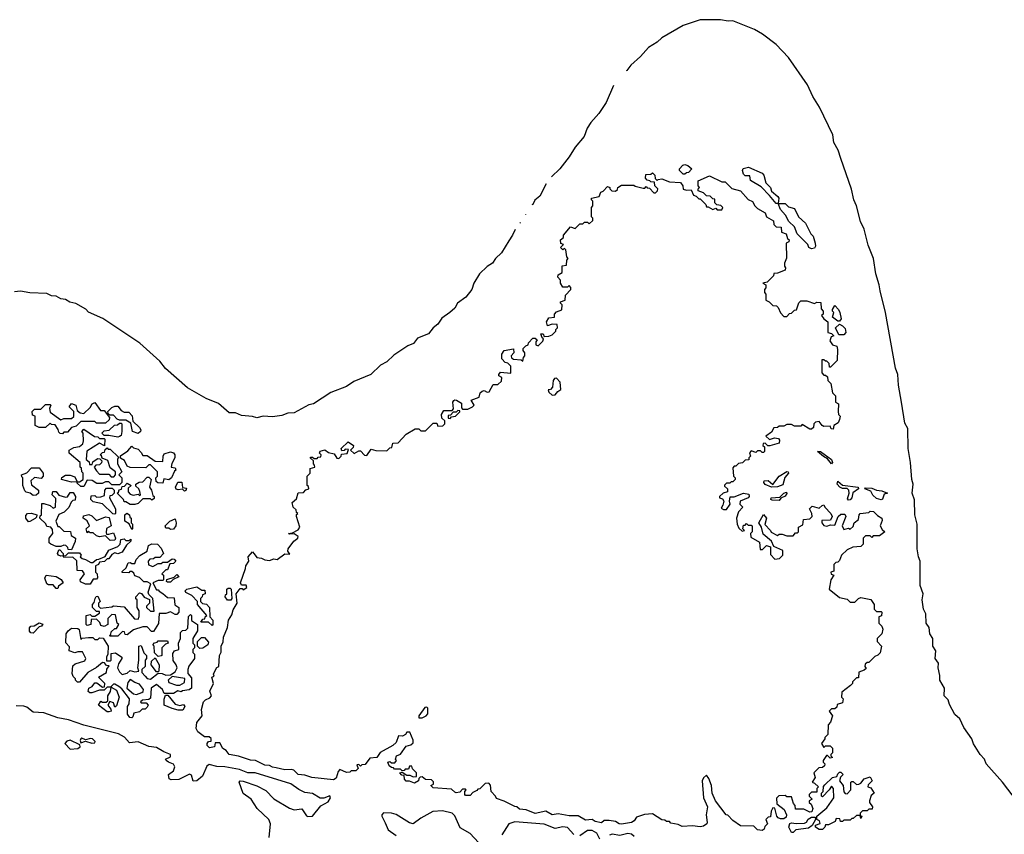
# Model space of a CAD drawing. Extents: x 2470790 to 2659118, y 702284 to 849036.
# Tile 106 of 154: x 2548569 to 2554943, y 797238 to 802510. Entities that reach past the tile are written whole.
import ezdxf

# ---------------------------------------------------------------- set-up
doc = ezdxf.new("R2010")
doc.units = 0

msp = doc.modelspace()

# ---------------------------------------------------------------- linework, layer by layer
at = {"layer": '0CON10XD'}
for points in [[(2555029.1, 797449.1), (2554930.9, 797575), (2554824.8, 797694.8), (2554815.2, 797725.2), (2554785.9, 797755), (2554744.4, 797824.4), (2554732.9, 797855), (2554680.3, 797930.3), (2554654.7, 797985), (2554623.3, 798013.3), (2554587.8, 798077.8), (2554578.9, 798108.9), (2554554.4, 798135), (2554556.7, 798185), (2554525.4, 798235), (2554525.3, 798265), (2554513.8, 798315), (2554516.2, 798345), (2554495.9, 798375), (2554498.9, 798425), (2554479.2, 798455), (2554479.4, 798505), (2554460.7, 798535), (2554456.9, 798576.9), (2554437.3, 798605), (2554435.8, 798665), (2554418.9, 798695), (2554410.5, 798755), (2554416.8, 798795), (2554399.3, 798849.3), (2554398.4, 799005), (2554386.6, 799035), (2554379.4, 799085), (2554379.8, 799245), (2554363.4, 799305), (2554362.6, 799402.6), (2554347.5, 799445), (2554352.5, 799505), (2554343.3, 799535), (2554336.7, 799645), (2554319.5, 799735), (2554317.6, 799865), (2554299.4, 799899.4), (2554278.4, 800035), (2554257.9, 800145), (2554252.9, 800215), (2554239.5, 800255), (2554174.7, 800615), (2554138.6, 800755), (2554133.6, 800795), (2554110.3, 800865), (2554096.2, 800965), (2554061.6, 801051.6), (2554035, 801154.2), (2554012, 801205), (2553985.9, 801305), (2553967.8, 801345), (2553952.9, 801412.9), (2553885, 801611.1), (2553866.6, 801665), (2553840.3, 801715), (2553832.2, 801765), (2553747.6, 801945), (2553704.2, 802014.2), (2553669, 802089), (2553546.6, 802266.6), (2553465, 802348.9), (2553377.2, 802417.2), (2553325, 802447.5), (2553185, 802502.9), (2553155, 802500.4), (2553105, 802510.4), (2552975, 802508.9), (2552865, 802472.8), (2552726.8, 802393.2), (2552695, 802364.7), (2552640.2, 802329.8), (2552588.2, 802271.8), (2552524.6, 802215.4), (2552498.4, 802181.6), (2552494.1, 802179)], [(2552413.9, 802083.4), (2552365.5, 801974.5), (2552317.5, 801902.5), (2552266, 801845), (2552242, 801808), (2552223.9, 801755), (2552163.8, 801686.2), (2552126.2, 801623.8), (2552065, 801546.2), (2552012, 801494.1)], [(2552875, 801510), (2552865, 801510), (2552840, 801535), (2552840, 801545), (2552861.7, 801568.3), (2552875, 801572.5), (2552895, 801567.5), (2552920, 801545), (2552898.3, 801521.7), (2552885, 801520), (2552875, 801510)], [(2553695, 801027.5), (2553677, 801037), (2553670, 801055), (2553602.5, 801125), (2553585, 801170), (2553547.5, 801205), (2553526.1, 801246.1), (2553493, 801283), (2553480, 801320), (2553465, 801320), (2553423, 801373), (2553368, 801428), (2553300.7, 801470.7), (2553295, 801500), (2553265, 801500), (2553255, 801510), (2553247.5, 801535), (2553251.7, 801548.3), (2553287, 801557), (2553375, 801516.7), (2553386.2, 801505), (2553400, 801455), (2553430, 801425), (2553435, 801400), (2553477.5, 801365), (2553482.5, 801355), (2553480, 801320), (2553525, 801320), (2553545, 801300), (2553585, 801287.5), (2553610, 801235), (2553655, 801192.5), (2553690, 801125), (2553705, 801110), (2553717.5, 801065), (2553720, 801045), (2553715, 801032.5), (2553695, 801027.5)], [(2552320, 801365), (2552330, 801395), (2552345, 801400), (2552375, 801430), (2552390, 801425), (2552390, 801415), (2552401.7, 801401.7), (2552425, 801400), (2552438.3, 801411.7), (2552440, 801425), (2552465, 801440), (2552545, 801440), (2552553, 801433), (2552605, 801420), (2552615, 801420), (2552625, 801430), (2552631.7, 801421.7), (2552645, 801420), (2552675, 801390), (2552685, 801390), (2552698.3, 801401.7), (2552700, 801415), (2552680, 801435), (2552678.3, 801458.3), (2552655, 801460), (2552648.3, 801468.3), (2552631.7, 801471.7), (2552620, 801485), (2552621.7, 801508.3), (2552655, 801510), (2552665, 801520), (2552680, 801505), (2552681.7, 801481.7), (2552695, 801470), (2552703, 801477), (2552725, 801480), (2552775, 801460), (2552847, 801457), (2552862.5, 801435), (2552863.6, 801413.6), (2552885, 801407.5), (2552915, 801410), (2552930, 801375), (2552948.3, 801368.3), (2552965, 801350), (2552975, 801350), (2553010, 801315), (2553015, 801300), (2553025, 801300), (2553055, 801282.5), (2553075, 801290), (2553085, 801280), (2553115, 801280), (2553120, 801295), (2553107, 801307), (2553081.7, 801311.7), (2553070, 801325), (2553068.3, 801348.3), (2553055, 801350), (2553038.3, 801368.3), (2553015, 801370), (2552995, 801390), (2552961.7, 801401.7), (2552960, 801415), (2552970, 801425), (2552960, 801435), (2552961.7, 801468.3), (2553035, 801500), (2553115, 801460), (2553135, 801460), (2553178.3, 801418.3), (2553235, 801402.5), (2553285, 801347.5), (2553313, 801333), (2553327.5, 801305), (2553345, 801287.5), (2553395, 801260), (2553403.6, 801233.6), (2553448.3, 801208.3), (2553450, 801185), (2553465, 801170), (2553498.3, 801168.3), (2553500, 801135), (2553530, 801125), (2553540, 801095), (2553550, 801085), (2553548.3, 801071.7), (2553530, 801065), (2553533, 800967), (2553520, 800935), (2553520, 800915), (2553527.5, 800905), (2553525, 800890), (2553475, 800870), (2553451.7, 800868.3), (2553448.3, 800851.7), (2553408.3, 800811.7), (2553380, 800805), (2553400, 800795), (2553400, 800775), (2553390, 800765), (2553390, 800745), (2553400, 800735), (2553400, 800695), (2553420, 800685), (2553445, 800660), (2553468.3, 800658.3), (2553478.3, 800648.3), (2553493, 800613), (2553515, 800590), (2553535, 800590), (2553551.7, 800608.3), (2553565, 800610), (2553585, 800630), (2553598.3, 800631.7), (2553613, 800677), (2553625, 800690), (2553665, 800690), (2553715, 800672.5), (2553728.3, 800681.7), (2553755, 800680), (2553758.3, 800638.3), (2553770, 800625), (2553770, 800605), (2553760, 800595), (2553773.6, 800573.6), (2553800, 800555), (2553800, 800485), (2553825, 800480), (2553840, 800465), (2553821.7, 800458.3), (2553813, 800433), (2553830, 800405), (2553858.3, 800398.3), (2553862.5, 800375), (2553860, 800305), (2553818.3, 800261.7), (2553811.7, 800261.7), (2553810, 800285), (2553795, 800300), (2553785, 800300), (2553775, 800310), (2553761.7, 800308.3), (2553762.5, 800225), (2553775, 800210), (2553785, 800210), (2553798.3, 800198.3), (2553800, 800175), (2553820, 800155), (2553830, 800095), (2553850, 800075), (2553850, 800035), (2553870, 800025), (2553867.5, 799975), (2553870, 799955), (2553880, 799945), (2553877, 799923), (2553868.3, 799901.7), (2553840, 799885), (2553835, 799860), (2553821.7, 799861.7), (2553815, 799880), (2553775, 799877.5), (2553763, 799883), (2553745, 799910), (2553720, 799905), (2553710, 799895), (2553708.3, 799871.7), (2553695, 799860), (2553685, 799860), (2553635, 799890), (2553625, 799880), (2553585, 799880), (2553565, 799890), (2553535, 799890), (2553515, 799880), (2553485, 799880), (2553475, 799870), (2553451.7, 799868.3), (2553435, 799840), (2553400, 799815), (2553423.6, 799793.6), (2553455, 799803.8), (2553480.7, 799800.7), (2553488.3, 799788.3), (2553485, 799770), (2553425, 799752.5), (2553413, 799753), (2553395, 799770), (2553381.7, 799768.3), (2553380, 799755), (2553390, 799745), (2553390, 799715), (2553385, 799710), (2553375, 799710), (2553365, 799720), (2553345, 799720), (2553335, 799710), (2553305, 799720), (2553292.5, 799707.5), (2553300, 799685), (2553290, 799675), (2553288.3, 799661.7), (2553265, 799660), (2553247, 799643), (2553221.7, 799638.3), (2553205, 799620), (2553195, 799620), (2553185, 799610), (2553190, 799555), (2553200, 799545), (2553200, 799535), (2553185, 799520), (2553175, 799520), (2553165, 799510), (2553145, 799510), (2553131.7, 799498.3), (2553131.7, 799491.7), (2553150, 799475), (2553150, 799455), (2553123, 799447), (2553100, 799425), (2553100, 799415), (2553119.3, 799409.3), (2553126.7, 799395), (2553121.7, 799368.3), (2553110, 799350), (2553125, 799340), (2553145, 799340), (2553167.5, 799375), (2553163.3, 799395), (2553167.5, 799422.5), (2553195, 799423.3), (2553254.2, 799445.8), (2553290, 799440), (2553291.2, 799425), (2553284.2, 799415.8), (2553232.5, 799395), (2553230, 799375), (2553250, 799355), (2553222.5, 799325), (2553210, 799285), (2553212.5, 799245), (2553225, 799220), (2553245, 799200), (2553260, 799205), (2553250, 799215), (2553255, 799240), (2553265, 799240), (2553275, 799250), (2553285, 799240), (2553305, 799240), (2553310, 799235), (2553310, 799195), (2553300, 799185), (2553301.7, 799161.7), (2553358.3, 799128.3), (2553361.7, 799081.7), (2553378.3, 799081.7), (2553403, 799107), (2553428.3, 799098.3), (2553428.3, 799048.3), (2553458.3, 799018.3), (2553487, 799023), (2553510, 799045), (2553510, 799075), (2553451.7, 799101.7), (2553436.4, 799136.4), (2553381.2, 799181.2), (2553370, 799225), (2553353.3, 799255), (2553385, 799307.5), (2553402.5, 799285), (2553393, 799243), (2553430, 799205), (2553433.6, 799193.6), (2553475, 799172.5), (2553485, 799180), (2553505, 799180), (2553535, 799170), (2553575, 799170), (2553591.7, 799188.3), (2553605, 799190), (2553610, 799195), (2553610, 799225), (2553638.3, 799241.7), (2553643.6, 799276.4), (2553685, 799280), (2553700, 799295), (2553697.5, 799315), (2553682.5, 799345), (2553698.3, 799361.7), (2553745, 799350), (2553763, 799367), (2553775, 799370), (2553780, 799355), (2553820, 799315), (2553827.5, 799295), (2553818.3, 799271.7), (2553761.7, 799268.3), (2553762.5, 799255), (2553775, 799237.5), (2553795, 799233.3), (2553818.3, 799241.7), (2553845, 799240), (2553866.7, 799295), (2553885, 799310), (2553910.7, 799310.7), (2553916.7, 799295), (2553893.6, 799233.6), (2553905, 799210), (2553935, 799220), (2553945, 799212.5), (2553965, 799230), (2553970, 799255), (2554000, 799275), (2554002.5, 799305), (2554010, 799315), (2554065, 799320), (2554075, 799330), (2554097, 799327), (2554121.7, 799301.7), (2554150, 799285), (2554151.7, 799268.3), (2554140, 799235), (2554151.7, 799211.7), (2554170, 799195), (2554135, 799170), (2554095, 799170), (2554085, 799160), (2554075, 799170), (2554045, 799170), (2554030, 799155), (2554030, 799115), (2554015, 799100), (2553963, 799097), (2553925, 799080), (2553890, 799045), (2553875, 799010), (2553865, 799000), (2553851.7, 798998.3), (2553840, 798985), (2553838.3, 798941.7), (2553820, 798935), (2553821.7, 798921.7), (2553840, 798915), (2553820, 798885), (2553810, 798825), (2553875, 798770), (2553925, 798760), (2553945, 798740), (2553975, 798740), (2554000, 798765), (2554015, 798770), (2554078.3, 798758.3), (2554100, 798725), (2554100, 798695), (2554115, 798680), (2554145, 798680), (2554150, 798675), (2554148.3, 798651.7), (2554130, 798645), (2554130, 798605), (2554150, 798585), (2554157.5, 798565), (2554150, 798535), (2554120, 798505), (2554120, 798485), (2554147.5, 798455), (2554138.3, 798411.7), (2554125, 798397.5), (2554105, 798390), (2554065, 798350), (2554055, 798350), (2554041.7, 798338.3), (2554040, 798325), (2554048.3, 798311.7), (2554035, 798300), (2554001.7, 798288.3), (2553998.3, 798251.7), (2553985, 798250), (2553960, 798225), (2553960, 798215), (2553948.3, 798201.7), (2553891.7, 798158.3), (2553890, 798125), (2553900, 798115), (2553895, 798090), (2553861.7, 798078.3), (2553858.3, 798061.7), (2553845, 798050), (2553825, 798050), (2553810, 798035), (2553830, 798005), (2553817, 797963), (2553803, 797947), (2553800, 797885), (2553780, 797865), (2553780, 797855), (2553760, 797825), (2553775, 797800), (2553785, 797810), (2553815, 797810), (2553830, 797795), (2553830, 797765), (2553820, 797755), (2553820, 797745), (2553830, 797735), (2553815, 797730), (2553798.3, 797748.3), (2553791.7, 797748.3), (2553770, 797715), (2553770, 797705), (2553780, 797695), (2553778.3, 797681.7), (2553765, 797670), (2553741.7, 797668.3), (2553710, 797635), (2553717.5, 797605), (2553700, 797575), (2553715, 797570), (2553740, 797545), (2553730, 797535), (2553728.3, 797511.7), (2553695, 797510), (2553680, 797495), (2553680, 797485), (2553700, 797465), (2553680, 797455), (2553680, 797445), (2553692.5, 797432.5), (2553702.5, 797405), (2553696.7, 797383.3), (2553685, 797382.5), (2553645, 797400), (2553591.7, 797401.7), (2553590, 797425), (2553578.3, 797438.3), (2553565, 797480), (2553535, 797480), (2553525, 797490), (2553483, 797487), (2553468.3, 797471.7), (2553470, 797435), (2553518.3, 797398.3), (2553532.5, 797365), (2553531.7, 797348.3), (2553515, 797337.5), (2553495, 797337.5), (2553480, 797345), (2553470, 797355), (2553458.3, 797408.3), (2553445, 797410), (2553433, 797387), (2553428.3, 797351.7), (2553415, 797350), (2553400, 797335), (2553410, 797305), (2553391.7, 797288.3), (2553388.3, 797271.7), (2553375, 797262.5)], [(2551977.8, 801447), (2551935, 801368.9), (2551904.4, 801342.2), (2551890, 801315), (2551884.2, 801311.1)], [(2553375, 797262.5), (2553345, 797267.5), (2553321.7, 797291.7), (2553235, 797292.5), (2553185, 797327.5), (2553152.5, 797362.5), (2553142.5, 797365), (2553074.3, 797455), (2553051.4, 797505), (2553047.5, 797555), (2553030, 797600), (2553015, 797620), (2552995, 797603.3), (2552987.5, 797585), (2552996.2, 797475), (2553022.5, 797415), (2553012.5, 797365), (2553020, 797315), (2553017.5, 797305), (2552995, 797290), (2552975, 797287.5), (2552925, 797292.5), (2552858.3, 797288.3), (2552831.7, 797301.7), (2552785, 797310), (2552775, 797320), (2552755, 797320), (2552745, 797330), (2552725, 797332.5), (2552665, 797370), (2552613, 797367), (2552561.7, 797348.3), (2552547.5, 797325), (2552530, 797315), (2552465, 797303.3), (2552450, 797305), (2552425, 797320), (2552385, 797327.5), (2552353, 797327), (2552335, 797313.3), (2552295, 797322), (2552275, 797333.3), (2552230.7, 797330.7), (2552185, 797357.5), (2552127, 797357), (2552055, 797370), (2552015, 797363.3), (2551975, 797387.5), (2551905, 797373.8), (2551847, 797397), (2551805, 797400), (2551787, 797417), (2551775, 797417.5), (2551705, 797452.5), (2551655, 797470), (2551650, 797485), (2551620, 797515), (2551617, 797557), (2551605, 797570), (2551583, 797567), (2551548.3, 797531.7), (2551535, 797530), (2551528.3, 797521.7), (2551501.7, 797508.3), (2551485, 797490), (2551455, 797490), (2551450, 797495), (2551450, 797515), (2551460, 797525), (2551455, 797530), (2551435, 797530), (2551418.3, 797511.7), (2551395, 797507.5), (2551385, 797510), (2551365, 797530), (2551245, 797540), (2551230, 797555), (2551248.3, 797561.7), (2551248.3, 797578.3), (2551235, 797590), (2551195, 797592.5), (2551175, 797610), (2551161.7, 797608.3), (2551151.7, 797598.3), (2551150, 797585), (2551125, 797570), (2551091.7, 797581.7), (2551071.7, 797581.7), (2551060, 797595), (2551058.3, 797618.3), (2551041.7, 797621.7), (2551030, 797635), (2551045, 797640), (2551075, 797620), (2551095, 797620), (2551115, 797610), (2551138.3, 797611.7), (2551137, 797637), (2551111.7, 797661.7), (2551108.3, 797678.3), (2551091.7, 797678.3), (2551085, 797660), (2551065, 797660), (2551058.3, 797651.7), (2551045, 797650), (2551035, 797660), (2550995, 797660), (2550988.3, 797668.3), (2550975, 797670), (2550961.7, 797681.7), (2550952.5, 797705), (2550965, 797710), (2550975, 797700), (2550998.3, 797701.7), (2551007.5, 797715), (2551002.5, 797725), (2551007.5, 797745), (2551033, 797757), (2551070.7, 797809.3), (2551101.7, 797818.3), (2551115, 797830), (2551117, 797847), (2551095, 797900), (2551075, 797900), (2551066.4, 797883.6), (2551046.4, 797873.6), (2551020, 797875), (2551005, 797832.5), (2550985, 797813.3), (2550903.3, 797766.7), (2550880, 797735), (2550835, 797730), (2550805, 797690), (2550783, 797687), (2550775, 797680), (2550765, 797690), (2550751.7, 797688.3), (2550760, 797665), (2550745, 797650), (2550715, 797650), (2550705, 797640), (2550685, 797637.5), (2550641.7, 797658.3), (2550630, 797645), (2550618.3, 797601.7), (2550599.3, 797590.7), (2550460, 797605), (2550415, 797620), (2550372.5, 797625), (2550342.5, 797652.5), (2550327, 797657), (2550285, 797656.2), (2550228.3, 797668.3), (2550205, 797672), (2550185, 797683.8), (2550155, 797686.7), (2550095, 797716.7), (2550063, 797717), (2549985, 797743.8), (2549925, 797753.8), (2549905, 797780), (2549883.6, 797793.6), (2549865, 797830), (2549835, 797830), (2549830, 797805), (2549798.3, 797798.3), (2549783, 797813), (2549782.5, 797825), (2549791.7, 797838.3), (2549808.3, 797841.7), (2549808.3, 797858.3), (2549795, 797870), (2549765, 797870), (2549721.7, 797901.7), (2549712, 797922), (2549715, 797962.5), (2549750, 798005), (2549746.2, 798045), (2549758.8, 798095), (2549771.2, 798108.8), (2549799.2, 798120.8), (2549810, 798135), (2549800, 798165), (2549822.5, 798215), (2549812.5, 798255), (2549828.3, 798261.7), (2549822.5, 798275), (2549831.2, 798295), (2549845, 798317.5), (2549857.5, 798325), (2549863.3, 798395), (2549873.6, 798416.4), (2549873.8, 798455), (2549886.1, 798483.9), (2549888.8, 798515), (2549914.1, 798575.9), (2549920, 798625), (2549942, 798658), (2549949.7, 798690.3), (2549976.4, 798733.6), (2549970, 798795), (2549995, 798830), (2550008.3, 798828.3), (2550015, 798820), (2550040, 798835), (2550035, 798850), (2550005, 798850), (2549997.5, 798865), (2550031.2, 798958.8), (2550032, 798975), (2550051.2, 799005), (2550048, 799035), (2550075, 799066.7), (2550093.8, 799045), (2550105, 799030), (2550135, 799026.2), (2550155, 799013.8), (2550185, 799011.2), (2550215, 799020), (2550235, 799017.5), (2550285, 799053.8), (2550318.3, 799051.7), (2550305, 799070), (2550306.7, 799085), (2550344.3, 799135.7), (2550370, 799155), (2550372.5, 799165), (2550345, 799182.5), (2550315, 799180), (2550310, 799185), (2550335, 799190), (2550371.2, 799208.8), (2550382.5, 799225), (2550360, 799295), (2550361.7, 799308.3), (2550370, 799315), (2550361.7, 799321.7), (2550358.3, 799338.3), (2550340, 799355), (2550332.5, 799385), (2550360, 799410), (2550371.7, 799448.3), (2550405, 799450), (2550421.7, 799468.3), (2550440, 799475), (2550438.3, 799488.3), (2550430, 799495), (2550430, 799555), (2550450, 799575), (2550450, 799605), (2550480, 799615), (2550478.3, 799628.3), (2550470, 799635), (2550470, 799655), (2550451.7, 799671.7), (2550451.7, 799678.3), (2550465, 799680), (2550475, 799670), (2550495, 799670), (2550501.7, 799678.3), (2550518.3, 799681.7), (2550520, 799695), (2550510, 799705), (2550513, 799717), (2550545, 799727.5), (2550568.3, 799708.3), (2550605, 799700), (2550621.7, 799671.7), (2550635, 799670), (2550650, 799685), (2550651.7, 799698.3), (2550688.3, 799701.7), (2550698.3, 799728.3), (2550675, 799730), (2550668.3, 799721.7), (2550655, 799720), (2550650, 799735), (2550695, 799777.5), (2550730, 799755), (2550728.3, 799741.7), (2550710, 799725), (2550735, 799702.5), (2550765, 799720), (2550775, 799720), (2550801.7, 799691.7), (2550815, 799690), (2550845, 799730), (2550875, 799722.5), (2550945, 799720), (2550965, 799740), (2550978.3, 799741.7), (2550985, 799770), (2551018.3, 799771.7), (2551071.7, 799828.3), (2551128.3, 799861.7), (2551151.7, 799861.7), (2551165, 799850), (2551195, 799850), (2551245, 799900), (2551268.3, 799898.3), (2551275, 799880), (2551308.3, 799881.7), (2551320, 799895), (2551320, 799915), (2551301.7, 799931.7), (2551300, 799955), (2551315, 799980), (2551368.3, 799981.7), (2551377.5, 799992.5), (2551372.5, 800035), (2551380, 800045), (2551385, 800050), (2551397, 800047), (2551428.3, 800028.3), (2551428.3, 799998.3), (2551435, 799990), (2551469.3, 799990.7), (2551500, 800005), (2551510, 800015), (2551491.7, 800048.3), (2551543, 800067), (2551550, 800095), (2551563, 800107), (2551575, 800110), (2551595, 800100), (2551608.3, 800101.7), (2551635, 800150), (2551665, 800150), (2551688.3, 800171.7), (2551690, 800195), (2551670, 800205), (2551670, 800215), (2551681.7, 800228.3), (2551748.3, 800221.7), (2551748.3, 800268.3), (2551728.3, 800288.3), (2551711.7, 800291.7), (2551690, 800315), (2551690, 800345), (2551705, 800370), (2551765, 800380), (2551767.5, 800355), (2551750, 800335), (2551751.7, 800321.7), (2551765, 800312.5), (2551815, 800310), (2551825, 800300), (2551830, 800325), (2551840, 800335), (2551840, 800355), (2551828.3, 800368.3), (2551828.3, 800381.7), (2551845, 800400), (2551860, 800405), (2551861.7, 800418.3), (2551891.7, 800448.3), (2551905, 800450), (2551918.3, 800438.3), (2551910, 800425), (2551910, 800405), (2551925, 800400), (2551955, 800430), (2551960, 800445), (2551951.7, 800451.7), (2551941.7, 800478.3), (2551958.3, 800478.3), (2551965, 800460), (2551995, 800462.5), (2552015, 800470), (2552040, 800495), (2552040, 800505), (2552050, 800515), (2552048.3, 800538.3), (2552015, 800540), (2551985, 800530), (2551980, 800555), (2551995, 800580), (2552030, 800585), (2552030, 800605), (2552045, 800620), (2552078.3, 800631.7), (2552080, 800665), (2552070, 800675), (2552070, 800685), (2552100, 800695), (2552101.7, 800728.3), (2552137.5, 800765), (2552137, 800777), (2552125, 800790), (2552115, 800780), (2552085, 800780), (2552070, 800805), (2552070, 800825), (2552052.5, 800845), (2552055, 800860), (2552080, 800875), (2552081.7, 800918.3), (2552108.3, 800921.7), (2552110, 800955), (2552120, 800965), (2552110, 800975), (2552105, 801020), (2552095, 801030), (2552085, 801020), (2552070, 801035), (2552090, 801055), (2552071.7, 801061.7), (2552070, 801085), (2552088.3, 801101.7), (2552090, 801115), (2552135, 801170), (2552165, 801160), (2552195, 801190), (2552215, 801190), (2552225, 801200), (2552245, 801200), (2552255, 801190), (2552278.3, 801211.7), (2552280, 801225), (2552270, 801235), (2552270, 801295), (2552280, 801305), (2552280, 801335), (2552270, 801345), (2552270, 801355), (2552320, 801365)], [(2551843.9, 801249.1), (2551842.6, 801247.2)], [(2551810.9, 801198.4), (2551807.1, 801192.6)], [(2551775.7, 801153), (2551759.7, 801115), (2551735, 801078.2), (2551688.3, 801001.7), (2551648.5, 800965), (2551629.5, 800935), (2551595, 800913.8), (2551544.8, 800865.2), (2551509.7, 800805), (2551495.8, 800764.2), (2551457.5, 800715), (2551403.5, 800676.5), (2551385.9, 800644.1), (2551354.4, 800615), (2551301.9, 800578.1), (2551275, 800538.9), (2551245.5, 800515), (2551215, 800476.7), (2551145, 800448.2), (2551117.5, 800415), (2551081.3, 800398.7), (2550991.5, 800338.5), (2550945, 800295.6), (2550905, 800273.5), (2550841.1, 800215), (2550731.3, 800168.7), (2550685, 800135.4), (2550583, 800097), (2550470, 800025), (2550441.2, 800018.8), (2550345, 799966.8), (2550305, 799964.7), (2550265, 799948.9), (2550205, 799940.8), (2550145, 799943.7), (2550105, 799933.5), (2550075, 799942.9), (2550005, 799949.2), (2549965, 799965.5), (2549925, 799965.7), (2549856.1, 800026.1), (2549775, 800058.2), (2549655, 800128.7), (2549512.7, 800252.7), (2549475, 800300.9), (2549346.1, 800416.1), (2549107.4, 800577.4), (2549015, 800617.2), (2548996.2, 800636.2), (2548933.2, 800673.2), (2548893.1, 800683.1), (2548865, 800699.5), (2548834.1, 800704.1), (2548805, 800721), (2548775, 800723.9), (2548745, 800737.5), (2548635, 800742.1), (2548575, 800753.7), (2548535, 800748.7)], [(2553875, 800560), (2553865, 800560), (2553830, 800585), (2553840, 800615), (2553830, 800625), (2553830, 800635), (2553845, 800660), (2553870, 800635), (2553877.5, 800615), (2553887.5, 800575), (2553875, 800560)], [(2553905, 800470), (2553871.7, 800471.7), (2553850, 800515), (2553875, 800540), (2553895, 800530), (2553911.7, 800511.7), (2553917.5, 800485), (2553905, 800470)], [(2552015, 800080), (2552035, 800082.5), (2552052.5, 800105), (2552073, 800117), (2552066.7, 800165), (2552045, 800190), (2552031.2, 800188.8), (2552022.5, 800175), (2552018.3, 800131.7), (2552005, 800117.5), (2551990, 800115), (2551995, 800100), (2552015, 800080)], [(2548845, 799830), (2548831.7, 799831.7), (2548821.7, 799841.7), (2548818.3, 799858.3), (2548798.3, 799888.3), (2548775, 799890), (2548765, 799900), (2548735, 799870), (2548695, 799870), (2548670, 799885), (2548670, 799945), (2548651.7, 799951.7), (2548650, 799975), (2548665, 799990), (2548705, 799990), (2548735, 800020), (2548765, 800020), (2548770, 800015), (2548762.5, 799995), (2548765, 799970), (2548835, 799920), (2548855, 799930), (2548905, 799930), (2548918.3, 799941.7), (2548920, 799975), (2548890, 800005), (2548905, 800026.7), (2548932.5, 800015), (2548941.7, 799981.7), (2548960, 799965), (2548985, 799962.5), (2549025, 800000), (2549037.5, 800025), (2549055, 800032.5), (2549091.7, 799981.7), (2549115, 799980), (2549150, 799935), (2549148.3, 799921.7), (2549125, 799900), (2549065, 799900), (2549055, 799910), (2548965, 799910), (2548935, 799880), (2548905, 799870), (2548878.3, 799841.7), (2548855, 799840), (2548845, 799830)], [(2549335, 799832.5), (2549300, 799845), (2549288.3, 799898.3), (2549255, 799917.5), (2549215, 799917.5), (2549200, 799925), (2549175, 799950), (2549151.7, 799951.7), (2549141.7, 799961.7), (2549140, 799975), (2549165, 800000), (2549185, 800010), (2549205, 800010), (2549225, 799980), (2549245, 799970), (2549275, 799970), (2549297, 799947), (2549301.7, 799911.7), (2549345, 799870), (2549352.5, 799855), (2549350, 799845), (2549335, 799832.5)], [(2551355, 799930), (2551365, 799940), (2551390, 799945), (2551418.3, 799971.7), (2551418.3, 799978.3), (2551405, 799980), (2551395, 799970), (2551375, 799970), (2551358.3, 799951.7), (2551341.7, 799948.3), (2551341.7, 799931.7), (2551355, 799930)], [(2549205, 799807.5), (2549145, 799820), (2549115, 799820), (2549100, 799835), (2549115, 799850), (2549147, 799853), (2549183, 799887), (2549201.7, 799888.3), (2549215, 799900), (2549225, 799900), (2549230, 799895), (2549230, 799845), (2549225, 799820), (2549215, 799812.5), (2549205, 799807.5)], [(2548985, 799490), (2548965, 799490), (2548941.7, 799511.7), (2548940, 799520), (2548905, 799516.7), (2548840, 799535), (2548841.7, 799548.3), (2548865, 799562.5), (2548895, 799562.5), (2548925, 799552.5), (2548940, 799520), (2548955, 799520), (2548980, 799535), (2548980, 799575), (2548970, 799585), (2548968.3, 799608.3), (2548960, 799615), (2548960, 799645), (2548890, 799705), (2548890, 799725), (2548918.3, 799741.7), (2548955, 799747.5), (2548977.5, 799765), (2548982.5, 799785), (2548980, 799835), (2548970, 799845), (2548985, 799860), (2549053, 799813), (2549075, 799810), (2549085, 799800), (2549115, 799800), (2549120, 799795), (2549118.3, 799751.7), (2549085, 799770), (2549003, 799717), (2549000, 799665), (2549018.3, 799648.3), (2549021.7, 799631.7), (2549038.3, 799631.7), (2549041.7, 799648.3), (2549050, 799655), (2549075, 799670), (2549088.3, 799668.3), (2549100, 799655), (2549098.3, 799641.7), (2549085, 799630), (2549062.5, 799627.5), (2549050, 799615), (2549065, 799590), (2549085, 799570), (2549145, 799570), (2549161.7, 799551.7), (2549178.3, 799551.7), (2549190, 799565), (2549190, 799585), (2549155, 799610), (2549138.3, 799658.3), (2549101.7, 799671.7), (2549098.3, 799688.3), (2549090, 799695), (2549105, 799710), (2549118.3, 799711.7), (2549121.7, 799728.3), (2549135, 799740), (2549141.7, 799731.7), (2549155, 799730), (2549208.3, 799678.3), (2549202.5, 799665), (2549202.5, 799635), (2549230, 799585), (2549210, 799565), (2549230, 799545), (2549230, 799515), (2549215, 799500), (2549165, 799500), (2549145, 799520), (2549125, 799520), (2549101.7, 799508.3), (2549068.3, 799508.3), (2549037, 799527), (2549005, 799530), (2548985, 799490)], [(2549495, 799510), (2549463, 799513), (2549451.7, 799521.7), (2549450, 799545), (2549460, 799555), (2549460, 799585), (2549415, 799630), (2549405, 799630), (2549385, 799610), (2549283, 799613), (2549265, 799620), (2549246.4, 799656.4), (2549221.7, 799671.7), (2549221.7, 799688.3), (2549269.3, 799720.7), (2549295, 799750), (2549305, 799740), (2549335, 799730), (2549355, 799710), (2549365, 799690), (2549395, 799690), (2549445, 799652.5), (2549495, 799650), (2549496.7, 799685), (2549505, 799700), (2549545, 799712.5), (2549565, 799707.5), (2549572.5, 799695), (2549573.3, 799675), (2549553, 799637), (2549550, 799615), (2549575, 799610), (2549580, 799595), (2549571.7, 799588.3), (2549552.5, 799545), (2549535, 799532.5), (2549501.7, 799538.3), (2549495, 799510)], [(2553825, 799636.7), (2553799.2, 799669.2), (2553772.6, 799682.6), (2553733.3, 799715), (2553752.5, 799715), (2553823.3, 799665), (2553831.2, 799645), (2553825, 799636.7)], [(2548655, 799430), (2548637, 799447), (2548611.7, 799451.7), (2548601.7, 799461.7), (2548590, 799495), (2548590, 799545), (2548581.7, 799551.7), (2548580, 799565), (2548615, 799577.5), (2548645, 799610), (2548695, 799610), (2548720, 799575), (2548720, 799555), (2548708.3, 799541.7), (2548665, 799547.5), (2548640, 799525), (2548645, 799500), (2548690, 799465), (2548690, 799445), (2548675, 799432.5), (2548655, 799430)], [(2553435, 799484), (2553395, 799502), (2553386.2, 799515), (2553387.5, 799525), (2553415, 799527.5), (2553445, 799502.5), (2553485.8, 799555), (2553535, 799585.8), (2553543.3, 799583.3), (2553546.2, 799575), (2553521.5, 799548.5), (2553510, 799500), (2553475, 799488), (2553435, 799484)], [(2549315, 799372.5), (2549283, 799373), (2549255, 799390), (2549245, 799390), (2549240, 799405), (2549200, 799445), (2549208.3, 799451.7), (2549211.7, 799468.3), (2549228.3, 799471.7), (2549231.7, 799488.3), (2549248.3, 799491.7), (2549265, 799510), (2549290, 799495), (2549271.7, 799478.3), (2549270, 799455), (2549285, 799440), (2549303, 799433), (2549335, 799440), (2549345, 799430), (2549350, 799435), (2549347, 799457), (2549340, 799475), (2549321.7, 799491.7), (2549320, 799505), (2549343, 799517), (2549365, 799520), (2549395, 799550), (2549405, 799550), (2549420, 799535), (2549410, 799485), (2549422.5, 799465), (2549431.7, 799431.7), (2549440, 799425), (2549438.3, 799411.7), (2549425, 799400), (2549415, 799410), (2549365, 799410), (2549335, 799380), (2549315, 799372.5)], [(2549635, 799460), (2549621.7, 799471.7), (2549595, 799467.5), (2549581.7, 799471.7), (2549577.5, 799485), (2549593.6, 799516.4), (2549617.5, 799517.5), (2549621.7, 799481.7), (2549648.3, 799478.3), (2549645, 799462.5), (2549635, 799460)], [(2553935, 799400), (2553928.8, 799408.8), (2553938.6, 799445), (2553936.4, 799466.4), (2553925, 799476.2), (2553895, 799477.1), (2553878, 799485), (2553861.4, 799505), (2553865, 799523.3), (2553895, 799497.5), (2553996.2, 799485), (2553998.8, 799475), (2553962, 799448), (2553955.7, 799415), (2553945, 799403.8), (2553935, 799400)], [(2548905, 799080), (2548881.7, 799081.7), (2548880, 799095), (2548867, 799107), (2548855, 799110), (2548835, 799100), (2548805, 799100), (2548770, 799115), (2548760, 799125), (2548760, 799155), (2548782.5, 799185), (2548781.7, 799211.7), (2548770, 799225), (2548745, 799230), (2548738.3, 799248.3), (2548700, 799285), (2548701.7, 799298.3), (2548710, 799305), (2548711.7, 799378.3), (2548725, 799380), (2548767, 799367), (2548785, 799350), (2548800, 799355), (2548801.7, 799411.7), (2548780, 799435), (2548783, 799457), (2548805, 799457.5), (2548823, 799433), (2548865, 799420), (2548878.3, 799421.7), (2548895, 799450), (2548915, 799450), (2548930, 799425), (2548928.3, 799401.7), (2548911.7, 799398.3), (2548901.7, 799388.3), (2548886.1, 799353.9), (2548856.4, 799323.6), (2548821.7, 799308.3), (2548803.3, 799265), (2548815, 799230), (2548825, 799230), (2548855, 799200), (2548898.3, 799198.3), (2548901.7, 799171.7), (2548930, 799155), (2548927, 799133), (2548905, 799080)], [(2549185, 799310), (2549171.7, 799311.7), (2549105, 799377.5), (2549045, 799390), (2549030, 799405), (2549031.7, 799428.3), (2549055, 799430), (2549065, 799420), (2549095, 799422.5), (2549118.3, 799431.7), (2549120, 799465), (2549131.7, 799478.3), (2549168.3, 799478.3), (2549180, 799465), (2549180, 799445), (2549165, 799430), (2549151.7, 799428.3), (2549150, 799415), (2549190, 799345), (2549190, 799315), (2549185, 799310)], [(2554145, 799402.5), (2554115, 799411.5), (2554092.7, 799432.7), (2554078.5, 799458.5), (2554040, 799475), (2554045, 799480), (2554085, 799478.5), (2554115, 799466.4), (2554151.1, 799461.1), (2554186.7, 799445), (2554165, 799438.8), (2554155, 799407.5), (2554145, 799402.5)], [(2553485, 799397.5), (2553440.8, 799400.8), (2553432.5, 799405), (2553433.3, 799415), (2553489.3, 799420.7), (2553515, 799446), (2553532.5, 799452.5), (2553535.7, 799444.3), (2553525, 799426.7), (2553496.7, 799413.3), (2553485, 799397.5)], [(2548625, 799260), (2548607.5, 799285), (2548608.3, 799301.7), (2548620, 799315), (2548645, 799317.5), (2548680, 799305), (2548678.3, 799291.7), (2548668.3, 799281.7), (2548635, 799262.5), (2548625, 799260)], [(2549155, 799140), (2549125, 799170), (2549085, 799162.5), (2549065, 799170), (2549045, 799190), (2549025, 799190), (2549015, 799200), (2549005, 799190), (2549000, 799215), (2549020, 799235), (2549006.4, 799266.4), (2548980, 799285), (2548981.7, 799298.3), (2549017, 799307), (2549035, 799300), (2549065, 799270), (2549125, 799292.5), (2549148.3, 799288.3), (2549160, 799235), (2549131.7, 799218.3), (2549128.3, 799188.3), (2549131.7, 799181.7), (2549145, 799180), (2549175, 799190), (2549190, 799155), (2549185, 799142.5), (2549155, 799140)], [(2549295, 799210), (2549278.3, 799248.3), (2549250, 799265), (2549250, 799305), (2549263, 799317), (2549280, 799305), (2549281.7, 799291.7), (2549290, 799285), (2549290, 799255), (2549300, 799245), (2549300, 799215), (2549295, 799210)], [(2549545, 799210), (2549535, 799220), (2549515, 799220), (2549510, 799235), (2549540, 799265), (2549575, 799280), (2549582.5, 799255), (2549580, 799235), (2549565, 799212.5), (2549545, 799210)], [(2549025, 798857.5), (2548995, 798857.5), (2548961.7, 798871.7), (2548960, 798885), (2548987.5, 798925), (2548975, 798942.5), (2548940, 798945), (2548938.3, 799008.3), (2548911.7, 799031.7), (2548855, 799030), (2548850, 799040), (2548835, 799037.5), (2548820, 799045), (2548813.3, 799055), (2548821.7, 799078.3), (2548828.3, 799078.3), (2548850, 799055), (2548850, 799040), (2548868.3, 799041.7), (2548885, 799060), (2548955, 799060), (2548967.5, 799045), (2548960, 799035), (2548972.5, 799022.5), (2548995, 799017.5), (2549028.3, 798998.3), (2549041.7, 798998.3), (2549065, 799017.5), (2549081.7, 799018.3), (2549123, 799037), (2549145, 799077.5), (2549205, 799100), (2549220, 799115), (2549223, 799147), (2549245, 799150), (2549255, 799140), (2549275, 799140), (2549288.3, 799148.3), (2549287.5, 799135), (2549260, 799110), (2549232.5, 799065), (2549205, 799052.5), (2549185, 799060), (2549165, 799050), (2549145, 799020), (2549135, 799020), (2549117, 799003), (2549085, 799000), (2549080, 798985), (2549060, 798975), (2549060, 798935), (2549070, 798925), (2549071.7, 798898.3), (2549065, 798890), (2549045, 798890), (2549025, 798857.5)], [(2549205, 798520), (2549155, 798520), (2549150, 798525), (2549158.3, 798531.7), (2549161.7, 798548.3), (2549185, 798570), (2549195, 798570), (2549210, 798595), (2549200, 798605), (2549188.3, 798658.3), (2549165, 798660), (2549140, 798635), (2549140, 798595), (2549115, 798582.5), (2549095, 798590), (2549088.3, 798608.3), (2549065, 798630), (2549031.7, 798628.3), (2549030, 798595), (2549005, 798590), (2549000, 798595), (2549000, 798655), (2549025, 798660), (2549035, 798650), (2549055, 798650), (2549085, 798670), (2549085, 798680), (2549065, 798680), (2549040, 798705), (2549040, 798725), (2549051.7, 798738.3), (2549057.5, 798765), (2549063.6, 798776.4), (2549075, 798780), (2549090, 798745), (2549080, 798735), (2549080, 798715), (2549091.7, 798701.7), (2549165, 798710), (2549175, 798717.5), (2549245, 798710), (2549311.7, 798631.7), (2549335, 798630), (2549341.7, 798648.3), (2549342.5, 798685), (2549330, 798705), (2549330, 798755), (2549321.7, 798761.7), (2549320, 798775), (2549345, 798800), (2549356.4, 798796.4), (2549375, 798772.5), (2549408.3, 798758.3), (2549410, 798735), (2549390, 798715), (2549390, 798705), (2549415, 798682.5), (2549438.3, 798681.7), (2549430, 798765), (2549405, 798790), (2549400, 798805), (2549418.3, 798858.3), (2549395, 798872.5), (2549373, 798873), (2549345, 798900), (2549315, 798910), (2549308.3, 798928.3), (2549295, 798940), (2549281.7, 798938.3), (2549275, 798930), (2549231.7, 798931.7), (2549231.7, 798938.3), (2549257, 798963), (2549270, 798995), (2549285, 798997.5), (2549295, 798990), (2549315, 798990), (2549323, 799017), (2549347, 799043), (2549395, 799070), (2549403.6, 799106.4), (2549425, 799117.5), (2549460, 799115), (2549485, 799090), (2549500, 799055), (2549475, 799030), (2549445, 799030), (2549435, 799020), (2549411.7, 799018.3), (2549400, 799005), (2549401.7, 798981.7), (2549431.7, 798971.7), (2549465, 798990), (2549485, 798990), (2549495, 799000), (2549525, 799000), (2549555, 799020), (2549568.3, 799018.3), (2549580, 799005), (2549565, 798990), (2549541.7, 798988.3), (2549525, 798950), (2549515, 798950), (2549490, 798925), (2549500, 798915), (2549500, 798885), (2549495, 798880), (2549465, 798880), (2549430, 798865), (2549455, 798820), (2549465, 798820), (2549470.7, 798810.7), (2549495, 798797.5), (2549525, 798770), (2549568.3, 798768.3), (2549573, 798723), (2549600, 798705), (2549600, 798675), (2549585, 798660), (2549575, 798660), (2549545, 798677.5), (2549515, 798667.5), (2549471.7, 798668.3), (2549467, 798603), (2549435, 798550), (2549421.7, 798551.7), (2549395, 798580), (2549365, 798580), (2549305, 798562.5), (2549265, 798530), (2549251.7, 798531.7), (2549248.3, 798548.3), (2549235, 798550), (2549205, 798520)], [(2548815, 798830), (2548805, 798830), (2548785, 798852.5), (2548755, 798852.5), (2548745, 798860), (2548732.5, 798895), (2548740, 798915), (2548805, 798907.5), (2548836.4, 798886.4), (2548850, 798865), (2548820, 798845), (2548815, 798830)], [(2549545, 798870), (2549525, 798870), (2549520, 798875), (2549521.7, 798888.3), (2549568.3, 798901.7), (2549585, 798920), (2549600, 798905), (2549561.7, 798888.3), (2549545, 798870)], [(2549815, 798590), (2549791.7, 798611.7), (2549741.7, 798611.7), (2549755, 798630), (2549768.3, 798631.7), (2549770, 798645), (2549780, 798655), (2549720, 798725), (2549720, 798745), (2549683, 798783), (2549643.6, 798803.6), (2549640, 798815), (2549650, 798825), (2549715, 798840), (2549748.3, 798818.3), (2549768.3, 798818.3), (2549770, 798795), (2549751.7, 798788.3), (2549750, 798775), (2549740, 798765), (2549740, 798745), (2549753, 798733), (2549778.3, 798728.3), (2549797, 798707), (2549800, 798645), (2549820, 798625), (2549820, 798595), (2549815, 798590)], [(2549935, 798752.5), (2549915, 798752.5), (2549900, 798775), (2549901.7, 798788.3), (2549910, 798795), (2549910, 798825), (2549918.3, 798831.7), (2549931.7, 798831.7), (2549937.5, 798825), (2549942.5, 798765), (2549935, 798752.5)], [(2549295, 797992.5), (2549282.5, 797995), (2549267.5, 798015), (2549267.5, 798065), (2549277, 798083), (2549280, 798115), (2549229.3, 798179.3), (2549210, 798195), (2549185, 798210), (2549175, 798210), (2549160, 798195), (2549160, 798190), (2549195, 798170), (2549212.5, 798125), (2549195, 798070), (2549185, 798060), (2549175, 798090), (2549151.7, 798098.3), (2549140, 798075), (2549158.3, 798048.3), (2549160, 798035), (2549145, 798030), (2549135, 798030), (2549080, 798075), (2549095, 798100), (2549105, 798092.5), (2549127.5, 798092.5), (2549138.3, 798101.7), (2549140, 798135), (2549157, 798163), (2549160, 798190), (2549135, 798190), (2549115, 798170), (2549085, 798170), (2549035, 798153.3), (2549023, 798153), (2549013, 798163), (2549017, 798183), (2549037.5, 798195), (2549055, 798217.5), (2549068.3, 798218.3), (2549105, 798190), (2549118.3, 798191.7), (2549120, 798215), (2549080, 798255), (2549130, 798285), (2549132.5, 798307.5), (2549148.3, 798328.3), (2549131.7, 798331.7), (2549118.3, 798348.3), (2549105, 798350), (2549065, 798317.5), (2549010, 798285), (2548955, 798222.5), (2548943, 798223), (2548930, 798235), (2548930, 798245), (2548915, 798260), (2548908.3, 798278.3), (2548911.7, 798328.3), (2548928.3, 798341.7), (2548990, 798360), (2548997.5, 798375), (2548975, 798420), (2548945, 798420), (2548925, 798412.5), (2548890, 798425), (2548891.7, 798451.7), (2548868.3, 798478.3), (2548870, 798535), (2548882.5, 798555), (2548905, 798572.5), (2548945, 798570), (2548953, 798563), (2548965, 798500), (2548972.5, 798507.5), (2549015, 798512.5), (2549041.7, 798511.7), (2549055, 798500), (2549075, 798500), (2549085, 798510), (2549108.3, 798508.3), (2549142.5, 798455), (2549140, 798405), (2549130, 798385), (2549131.7, 798361.7), (2549155, 798360), (2549160, 798365), (2549161.7, 798408.3), (2549188.3, 798411.7), (2549230, 798385), (2549230, 798375), (2549208.3, 798341.7), (2549202.5, 798315), (2549215, 798290), (2549233, 798273), (2549265, 798280), (2549285, 798297.5), (2549315, 798290), (2549340, 798295), (2549332.5, 798315), (2549340, 798365), (2549340, 798455), (2549355, 798460), (2549371.7, 798411.7), (2549390, 798395), (2549390, 798375), (2549380, 798365), (2549380, 798325), (2549360, 798305), (2549360, 798285), (2549380.7, 798260.7), (2549395, 798247.5), (2549415, 798242.5), (2549465, 798280), (2549491.7, 798278.3), (2549515, 798267.5), (2549545, 798270), (2549575, 798290), (2549587.5, 798315), (2549582.5, 798335), (2549563, 798363), (2549560.7, 798409.3), (2549570, 798425), (2549600, 798435), (2549597.5, 798475), (2549610, 798505), (2549610, 798545), (2549623, 798557), (2549645, 798560), (2549657, 798573), (2549661.7, 798648.3), (2549675, 798660), (2549680, 798655), (2549681.7, 798621.7), (2549720, 798595), (2549720, 798555), (2549690, 798505), (2549690, 798475), (2549700, 798465), (2549700, 798445), (2549690, 798435), (2549690, 798415), (2549700, 798405), (2549700, 798375), (2549663, 798327), (2549657.5, 798305), (2549658.3, 798278.3), (2549681.7, 798251.7), (2549680, 798185), (2549665, 798172.5), (2549623, 798167), (2549615, 798160), (2549592.5, 798167.5), (2549565, 798150), (2549505, 798150), (2549492.5, 798175), (2549455, 798207.5), (2549420, 798185), (2549415, 798120), (2549405, 798110), (2549363, 798107), (2549350, 798095), (2549355, 798090), (2549388.3, 798088.3), (2549400, 798075), (2549395, 798060), (2549381.7, 798048.3), (2549361.7, 798048.3), (2549345, 798030), (2549307, 798023), (2549301.7, 797998.3), (2549295, 797992.5)], [(2548655, 798540), (2548641.7, 798541.7), (2548633, 798553), (2548632.5, 798575), (2548640, 798585), (2548661.7, 798588.3), (2548695, 798607.5), (2548718.3, 798598.3), (2548710, 798585), (2548695, 798580), (2548655, 798540)], [(2549735, 798440), (2549720, 798455), (2549720, 798485), (2549745, 798512.5), (2549765, 798512.5), (2549791.7, 798481.7), (2549786.4, 798463.6), (2549755, 798442.5), (2549735, 798440)], [(2549465, 798390), (2549441.7, 798411.7), (2549440, 798455), (2549430, 798465), (2549441.7, 798478.3), (2549458.3, 798481.7), (2549465, 798490), (2549525, 798490), (2549530, 798475), (2549511.7, 798468.3), (2549490, 798445), (2549490, 798395), (2549485, 798392.5), (2549465, 798390)], [(2549465, 798290), (2549455, 798290), (2549420, 798335), (2549421.7, 798358.3), (2549445, 798380), (2549472.5, 798335), (2549470, 798295), (2549465, 798290)], [(2549605, 798202.5), (2549635, 798220), (2549637, 798247), (2549555, 798260), (2549530, 798235), (2549535, 798220), (2549583, 798203), (2549605, 798202.5)], [(2549325, 798143.3), (2549360, 798155), (2549368.3, 798161.7), (2549370, 798175), (2549345, 798210), (2549315, 798220), (2549285, 798240), (2549268.3, 798221.7), (2549263, 798183), (2549305, 798147.5), (2549325, 798143.3)], [(2549625, 798042.5), (2549595, 798042.5), (2549555, 798052.5), (2549503.6, 798073.6), (2549503, 798113), (2549511.7, 798138.3), (2549528.3, 798138.3), (2549575, 798080), (2549605, 798072.5), (2549628.3, 798078.3), (2549637.5, 798065), (2549625, 798042.5)], [(2549549.3, 797590.7), (2549537, 797597), (2549531.7, 797625), (2549565, 797648.1), (2549573.9, 797675), (2549565, 797693.1), (2549531.2, 797705), (2549516.2, 797715), (2549513.3, 797725), (2549545, 797740), (2549545.9, 797755), (2549501.4, 797771.4), (2549455, 797799.6), (2549405, 797807.1), (2549335, 797837), (2549280.4, 797830.4), (2549247.3, 797867.3), (2549207.4, 797887.4), (2548984.9, 797944.9), (2548885, 797978.9), (2548815, 797991.3), (2548725, 798025.1), (2548655, 798029.2), (2548615, 798060.9), (2548595, 798068), (2548545, 798068.8)], [(2551151.7, 797991.7), (2551175, 797992.5), (2551200, 798005), (2551211.7, 798018.3), (2551210, 798055), (2551205, 798060), (2551191.7, 798058.3), (2551152.5, 798005), (2551151.7, 797991.7)], [(2549035, 797827.5), (2549055, 797830), (2549058.3, 797838.3), (2549040, 797855), (2549027.7, 797857.7), (2548995, 797850), (2548970.7, 797859.3), (2548963.6, 797856.4), (2548960, 797845), (2548965, 797830), (2548995, 797840), (2549035, 797827.5)], [(2548895, 797790), (2548945, 797792.5), (2548960, 797805), (2548958.3, 797818.3), (2548895, 797847.5), (2548875, 797840), (2548860, 797825), (2548895, 797790)], [(2550183, 797217), (2550193.1, 797305), (2550180.8, 797335), (2550105.2, 797405), (2550066.3, 797466.3), (2550015, 797502.9), (2549990, 797575), (2549995.9, 797584.1), (2550015, 797583.1), (2550105, 797552.5), (2550162.6, 797522.6), (2550215, 797466.8), (2550315, 797406.9), (2550345, 797396), (2550395, 797402.5), (2550425, 797357.5), (2550435, 797353.3), (2550463.6, 797356.4), (2550518.3, 797421.7), (2550565, 797447.5), (2550580, 797475), (2550577.3, 797487.3), (2550538, 797472), (2550515, 797471.2), (2550465, 797501.8), (2550415, 797508.9), (2550375, 797527.3), (2550325, 797565.6), (2550093.1, 797635), (2550045, 797636.1), (2549992.4, 797657.6), (2549896.7, 797675), (2549845, 797676.9), (2549795, 797689.7), (2549780.3, 797679.7), (2549751.9, 797615), (2549714.7, 797584.7), (2549691.7, 797581.7), (2549680.7, 797620.7), (2549667.5, 797627.5), (2549598, 797592), (2549549.3, 797590.7)], [(2553765, 797270), (2553745, 797270), (2553720, 797285), (2553721.7, 797298.3), (2553751.7, 797308.3), (2553747.5, 797325), (2553730, 797335), (2553730, 797355), (2553795, 797410), (2553840, 797475), (2553837.5, 797535), (2553825, 797550), (2553810, 797525), (2553765, 797480), (2553760, 797485), (2553760, 797505), (2553770, 797515), (2553773, 797547), (2553781.7, 797558.3), (2553830, 797605), (2553858.3, 797611.7), (2553865, 797630), (2553875, 797640), (2553885, 797640), (2553900, 797625), (2553881.7, 797608.3), (2553876.7, 797585), (2553900, 797555), (2553903, 797513), (2553911.7, 797501.7), (2553925, 797500), (2553950, 797525), (2553950, 797575), (2553955, 797580), (2553965, 797580), (2553985, 797560), (2554001.7, 797561.7), (2554015, 797570), (2554035, 797597.5), (2554075, 797610), (2554087.5, 797585), (2554061.7, 797558.3), (2554060, 797545), (2554078.3, 797538.3), (2554100, 797505), (2554081.7, 797488.3), (2554070, 797455), (2554070, 797445), (2554090, 797415), (2554088.3, 797401.7), (2554065, 797400), (2554055, 797390), (2554025, 797390), (2554010, 797375), (2554010, 797360), (2554020, 797355), (2554015, 797340), (2554010, 797360), (2553985, 797360), (2553965, 797340), (2553955, 797340), (2553945, 797330), (2553905, 797330), (2553895, 797320), (2553881.7, 797321.7), (2553878.3, 797338.3), (2553855, 797340), (2553848.3, 797321.7), (2553805, 797300), (2553785, 797300), (2553780, 797285), (2553765, 797270)], [(2551538.9, 797185), (2551485, 797242.4), (2551420.6, 797280.6), (2551385, 797357.5), (2551368.4, 797375), (2551305, 797390), (2551242.5, 797385), (2551165, 797343.1), (2551115, 797305.5), (2551092.4, 797312.4), (2551005, 797365.3), (2550975, 797375.4), (2550925, 797377.1), (2550914.2, 797365), (2550914.2, 797355), (2550935, 797312.5), (2550955, 797267.5), (2551005, 797231.1)], [(2553575, 797250), (2553565, 797250), (2553547.5, 797285), (2553555, 797307.5), (2553565, 797312.5), (2553595, 797307.5), (2553649.3, 797310.7), (2553663, 797317), (2553673.6, 797336.4), (2553695, 797350), (2553718.3, 797348.3), (2553720, 797335), (2553700, 797295), (2553675, 797277.5), (2553593, 797267), (2553575, 797250)], [(2552157.1, 797237.1), (2552115, 797282.8), (2552085, 797286.4), (2552035, 797276.7), (2551965, 797304), (2551775, 797317.8), (2551736.2, 797305), (2551689.7, 797235)], [(2552325, 797207.3), (2552304.5, 797245), (2552275, 797263), (2552245, 797263.3), (2552195, 797229)], [(2552546.6, 797225), (2552529.6, 797239.6), (2552505, 797242.3), (2552455, 797230.1), (2552405, 797239.9), (2552388.1, 797231.9)]]:
    msp.add_lwpolyline(points, dxfattribs=at)

doc.saveas('drawing.dxf')
